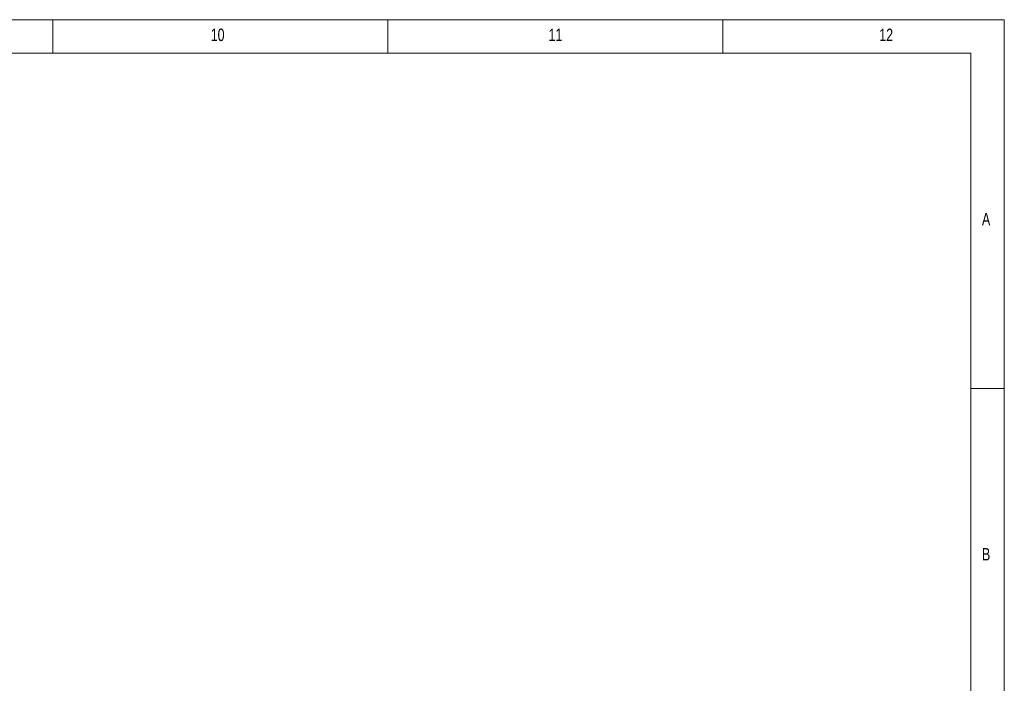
# Model space of a CAD drawing. Header units: millimetres. Extents: x 10 to 1195, y 10 to 830.
# Tile 21 of 21: x 884 to 1178, y 632 to 830. Entities that reach past the tile are written whole.
import ezdxf

# ---------------------------------------------------------------- set-up
doc = ezdxf.new("R2010")
doc.units = ezdxf.units.MM
doc.header["$LTSCALE"] = 2
doc.styles.add('SLDTEXTSTYLE0', font='TXT', dxfattribs={"width": 0.75})

msp = doc.modelspace()

# ---------------------------------------------------------------- linework, layer by layer
at = {"color": 7, "linetype": 'Continuous', "lineweight": 18}
for p, q in [((1178, 830), (10, 830)), ((894, 820), (894, 830)), ((994, 830), (994, 820)), ((1094, 820), (1094, 830)), ((1178, 10), (1178, 830)), ((1168.007, 820), (20, 820)), ((1168.007, 20), (1168.007, 820)), ((1168, 720), (1178, 720))]:
    msp.add_line(p, q, dxfattribs=at)

# ---------------------------------------------------------------- texts
at = {"color": 7, "linetype": 'Continuous', "lineweight": 0, "attachment_point": 1, "style": 'SLDTEXTSTYLE0'}
for s, insert, char_height in [('10', (941.083, 827.336), 3.7042), ('11', (1041.932, 827.336), 3.7042), ('12', (1140.667, 827.336), 3.7042), ('A', (1171.333, 772.336), 3.704), ('B', (1171.333, 672.336), 3.704)]:
    msp.add_mtext(s, dxfattribs=dict(at, insert=insert, char_height=char_height))

doc.saveas('drawing.dxf')
